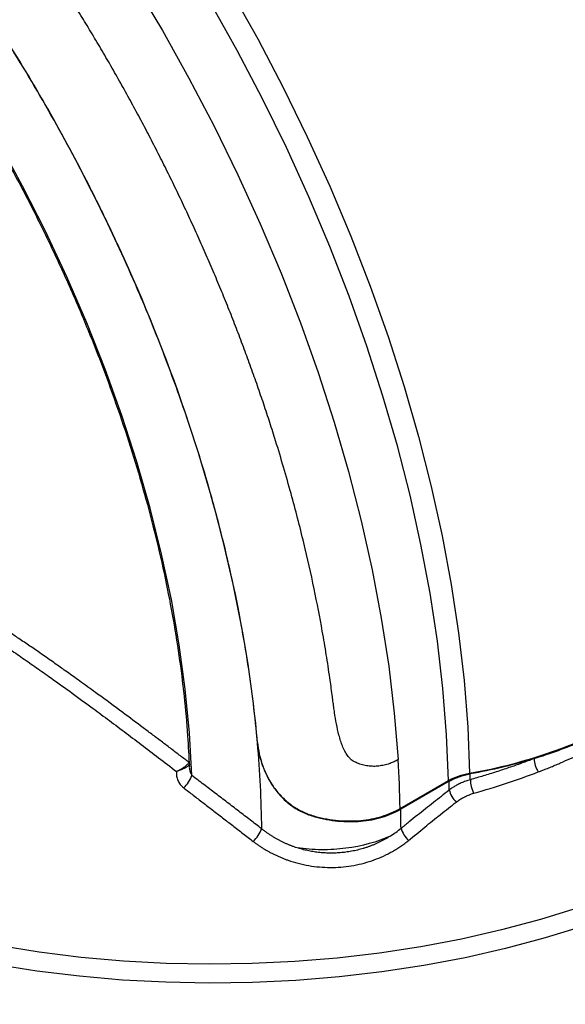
# Model space of a CAD drawing. Header units: millimetres. Extents: x 25 to 1092, y 25 to 838.
# Tile 91 of 94: x 972 to 1021, y 615 to 704. Entities that reach past the tile are written whole.
import ezdxf

# ---------------------------------------------------------------- set-up
doc = ezdxf.new("R2010")
doc.units = ezdxf.units.MM
doc.header["$LTSCALE"] = 4

msp = doc.modelspace()

# ---------------------------------------------------------------- linework, layer by layer
for p, q in [((993.241829, 638.315702), (993.250727, 638.320839)), ((1006.137934, 632.352569), (1010.501193, 634.871425)), ((1010.56312, 634.809648), (1006.199861, 632.290792)), ((998.423821, 631.609296), (998.476593, 631.639761))]:
    msp.add_line(p, q)
at = {"flags": 128}
for points in [[(982.12725, 706.936672), (984.645227, 702.709998), (987.046653, 698.416017), (989.326138, 694.064367), (991.478567, 689.664812), (993.499111, 685.227226), (995.383235, 680.761565), (997.126711, 676.277851), (998.725627, 671.786147), (1000.176394, 667.29653), (1001.475757, 662.819077), (1002.620801, 658.363834), (1003.608956, 653.940799), (1004.438004, 649.559898), (1005.106085, 645.230962), (1005.6117, 640.963704), (1005.953714, 636.767701)], [(990.841403, 706.28701), (993.266998, 701.948904), (995.56857, 697.552225), (997.740886, 693.106965), (999.779007, 688.623232), (1001.678301, 684.111218), (1003.434449, 679.58118), (1005.04346, 675.043416), (1006.501675, 670.508243), (1007.80578, 665.985969), (1008.95281, 661.486877), (1009.940157, 657.021193), (1010.765577, 652.599069), (1011.427194, 648.230558), (1011.923502, 643.925592), (1012.253375, 639.693957), (1012.416062, 635.545273)], [(1010.501193, 634.871425), (1010.334537, 638.999565), (1010.001955, 643.20977), (1009.504201, 647.492505), (1008.842402, 651.83807), (1008.018057, 656.236625), (1007.033033, 660.678208), (1005.889561, 665.152759), (1004.590231, 669.650145), (1003.137984, 674.160181), (1001.536111, 678.672652), (999.788238, 683.177339), (997.898325, 687.66404), (995.870652, 692.122594), (993.70981, 696.542903), (991.420693, 700.914957), (989.008486, 705.228853)], [(987.306067, 635.341114), (987.096799, 639.206903), (986.71814, 643.152708), (986.171126, 647.167719), (985.457257, 651.240938), (984.578487, 655.361208), (983.537224, 659.517242), (982.33632, 663.697655), (980.979064, 667.890996), (979.469176, 672.085778), (977.81079, 676.270511), (976.008449, 680.433732), (974.06709, 684.564035), (971.992032, 688.650109), (969.788959, 692.680758), (967.463905, 696.644943), (965.023239, 700.531804), (962.473648, 704.330694)], [(1022.243255, 623.364073), (1018.825873, 622.304859), (1015.307008, 621.362868), (1011.698713, 620.541325), (1008.013346, 619.843045), (1004.263531, 619.27042), (1000.46211, 618.825409), (996.622105, 618.509539), (992.756667, 618.323891), (988.879036, 618.269099), (985.002493, 618.345354), (981.140317, 618.552392), (977.305735, 618.889505), (973.511881, 619.355538), (969.77175, 619.948896)], [(1022.703755, 621.717955), (1019.238752, 620.643981), (1015.670852, 619.688864), (1012.012275, 618.855873), (1008.275553, 618.147862), (1004.473484, 617.567257), (1000.619091, 617.116046), (996.725576, 616.795774), (992.806273, 616.607538), (988.874608, 616.551984), (984.944046, 616.629301), (981.02805, 616.839224), (977.140034, 617.181034), (973.293313, 617.653562), (969.501063, 618.255188)]]:
    msp.add_lwpolyline(points, dxfattribs=at)
for centre, radius, start, end in [((895.340977, 629.549437), 98.292719, 0.56371051, 5.08350867), ((900.89985, 630.172941), 105.260654, 1.18650661, 3.59203131), ((1020.677754, 636.967007), 2.430794, 182.43460347, 212.62618591), ((984.510679, 636.345602), 2.970385, 314.07326816, 340.23470995), ((911.478878, 633.636396), 101.015882, 0.74974356, 1.04779342), ((1015.520445, 635.056657), 3.035931, 181.85845848, 206.00365106), ((909.946311, 632.846427), 100.63596, 0.6747645, 1.11780523), ((1012.671347, 634.520171), 2.152247, 193.12147991, 227.45766158), ((906.404379, 630.340188), 99.814543, 0.13094897, 1.1197618), ((990.533501, 631.763725), 3.337266, 314.25352051, 338.0540785), ((1008.390805, 631.167238), 2.253202, 195.41512342, 228.83267171)]:
    msp.add_arc(centre, radius, start, end)
for points, knots in [([(979.771566, 699.896333), (979.620785, 700.156608), (979.320353, 700.675208), (978.86644, 701.447225), (978.41244, 702.211189), (977.958133, 702.966861), (977.503749, 703.714271), (977.049395, 704.453382), (976.59521, 705.184178), (976.141318, 705.906645), (975.687849, 706.620771), (975.234923, 707.326549), (974.782664, 708.023975), (974.33119, 708.713047), (973.880617, 709.393769), (973.43106, 710.066147), (972.98263, 710.730189), (972.535437, 711.385907), (972.089587, 712.033316), (971.645185, 712.672434), (971.202333, 713.303281), (970.76113, 713.92588), (970.321674, 714.540257), (969.884061, 715.146439), (969.448381, 715.744457), (969.014725, 716.334342), (968.583182, 716.916131), (968.153836, 717.489858), (967.726771, 718.055564), (967.302068, 718.613288), (966.879805, 719.163074), (966.460059, 719.704964), (966.042904, 720.239004), (965.628412, 720.765242), (965.216654, 721.283726), (964.807696, 721.794506), (964.401604, 722.297634), (963.998443, 722.793162), (963.598274, 723.281143), (963.201156, 723.761632), (962.807148, 724.234685), (962.416305, 724.700358), (962.02868, 725.158708), (961.644327, 725.609795), (961.263295, 726.053676), (960.885633, 726.490411), (960.511387, 726.92006), (960.140602, 727.342685), (959.773323, 727.758345), (959.40959, 728.167103), (959.049443, 728.56902), (958.692922, 728.964158), (958.340063, 729.352579), (957.990901, 729.734348), (956.730539, 731.103249), (954.533105, 733.412157), (951.356682, 736.553332), (948.134449, 739.547185), (945.412698, 741.918284), (943.217261, 743.737004), (941.826448, 744.850599), (940.717251, 745.713974), (939.881834, 746.351624), (939.061254, 746.98201), (938.258673, 747.638876), (937.614005, 748.222108), (937.136679, 748.704043), (936.794332, 749.089865), (936.500331, 749.484983), (936.287468, 749.851593), (936.158717, 750.150093), (936.097022, 750.351617), (936.066151, 750.512844), (936.055033, 750.636868), (936.055426, 750.764247), (936.066184, 751.018168), (936.119447, 751.405498), (936.261367, 751.895884), (936.466639, 752.364926), (936.725183, 752.796262), (937.035036, 753.195636), (937.345792, 753.513122), (937.642117, 753.763996), (937.908581, 753.960353), (938.097909, 754.074878), (938.193129, 754.132477)], [0, 0, 0, 0, 0.0118156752, 0.0235428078, 0.0351809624, 0.0467297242, 0.0581886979, 0.0695575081, 0.0808357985, 0.0920232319, 0.1031194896, 0.1141242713, 0.1250372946, 0.1358582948, 0.1465870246, 0.1572232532, 0.167766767, 0.1782173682, 0.188574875, 0.1988391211, 0.2090099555, 0.2190872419, 0.2290708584, 0.2389606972, 0.2487566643, 0.258458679, 0.2680666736, 0.2775805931, 0.2870003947, 0.2963260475, 0.3055575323, 0.3146948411, 0.3237379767, 0.3326869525, 0.341541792, 0.3503025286, 0.3589692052, 0.3675418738, 0.3760205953, 0.3844054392, 0.3926964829, 0.4008938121, 0.4089975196, 0.4170077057, 0.4249244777, 0.4327479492, 0.4404782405, 0.4481154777, 0.4556597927, 0.4631113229, 0.470470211, 0.4777366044, 0.4849106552, 0.4919925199, 0.4989823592, 0.5614229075, 0.6238712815, 0.6862501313, 0.7484827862, 0.7798311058, 0.8110500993, 0.8271795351, 0.8423557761, 0.858020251, 0.8736773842, 0.8892945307, 0.8976892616, 0.9048801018, 0.9131586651, 0.9206114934, 0.9247311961, 0.9284654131, 0.9305322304, 0.9324455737, 0.9342807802, 0.9364449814, 0.9442514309, 0.952399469, 0.9601878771, 0.9682066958, 0.9760519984, 0.984120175, 0.9893593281, 0.9946484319, 1, 1, 1, 1]), ([(993.241829, 638.315702), (993.035353, 640.646332), (992.7475, 643.012946), (992.193916, 646.606418), (991.989198, 647.810427), (991.54205, 650.220396), (991.299398, 651.427831), (989.992372, 657.477077), (988.647797, 662.354875), (986.181957, 669.729022), (985.285514, 672.196665), (984.068732, 675.293589), (983.820418, 675.913882), (983.316454, 677.149782), (983.060529, 677.766108), (982.280967, 679.610226), (981.745498, 680.833141), (980.092949, 684.482872), (978.929973, 686.890783), (976.483883, 691.657133), (975.200765, 694.01557), (972.511178, 698.681597), (971.104658, 700.989164), (969.268431, 703.841471), (968.897133, 704.410504), (968.150087, 705.540145), (967.773929, 706.101398), (966.637612, 707.774535), (965.869616, 708.875806), (961.97766, 714.311844), (958.697481, 718.435465), (954.391984, 723.311956), (953.520517, 724.273218), (951.756379, 726.167058), (950.862467, 727.100765), (948.162863, 729.84308), (946.339863, 731.593337), (943.57119, 734.103864), (942.642588, 734.921517), (940.773881, 736.518206), (939.833129, 737.297757), (936.998101, 739.573612), (935.092631, 741.006003), (933.177642, 742.349926)], [0, 0, 0, 0, 0.0625, 0.0625, 0.09375, 0.09375, 0.125, 0.125, 0.25, 0.25, 0.3125, 0.3125, 0.328125, 0.328125, 0.34375, 0.34375, 0.375, 0.375, 0.4375, 0.4375, 0.5, 0.5, 0.5625, 0.5625, 0.578125, 0.578125, 0.59375, 0.59375, 0.625, 0.625, 0.75, 0.75, 0.78125, 0.78125, 0.8125, 0.8125, 0.875, 0.875, 0.90625, 0.90625, 0.9375, 0.9375, 1, 1, 1, 1]), ([(993.250727, 638.320839), (992.837848, 642.986302), (992.102528, 647.76178), (990.783566, 653.867703), (990.499407, 655.096704), (989.895155, 657.550356), (989.574626, 658.777176), (988.558312, 662.457585), (987.807507, 664.911095), (985.341549, 672.271576), (983.415602, 677.178594), (980.637222, 683.311919), (980.062515, 684.539388), (978.887145, 686.970969), (978.285199, 688.177999), (976.437239, 691.773218), (975.149264, 694.135631), (972.460858, 698.791395), (971.060432, 701.084749), (968.148461, 705.603202), (966.636933, 707.828313), (964.283322, 711.11296), (963.484019, 712.199219), (961.871674, 714.332758), (961.056787, 715.38278), (958.586664, 718.48382), (956.90607, 720.485989), (951.764551, 726.30027), (948.203118, 729.919186), (943.579194, 734.11136), (942.645676, 734.933132), (940.774335, 736.531544), (939.834891, 737.309687), (937.005121, 739.580625), (935.103397, 741.010101), (933.186539, 742.355063)], [0, 0, 0, 0, 0.125, 0.125, 0.15625, 0.15625, 0.1875, 0.1875, 0.25, 0.25, 0.375, 0.375, 0.40625, 0.40625, 0.4375, 0.4375, 0.5, 0.5, 0.5625, 0.5625, 0.625, 0.625, 0.65625, 0.65625, 0.6875, 0.6875, 0.75, 0.75, 0.875, 0.875, 0.90625, 0.90625, 0.9375, 0.9375, 1, 1, 1, 1]), ([(926.269492, 739.289276), (926.79049, 738.975149), (928.302247, 738.063658), (930.802041, 736.429932), (933.759433, 734.339474), (936.698353, 732.093052), (939.611775, 729.698775), (942.492837, 727.161425), (945.334742, 724.487105), (948.130787, 721.681984), (950.874379, 718.752619), (953.559047, 715.705846), (956.178464, 712.548788), (958.726461, 709.288828), (961.197036, 705.933599), (963.584377, 702.490959), (965.882868, 698.968974), (968.087109, 695.375901), (970.191921, 691.720167), (972.192365, 688.010351), (974.083748, 684.255163), (975.861639, 680.463422), (977.521881, 676.644031), (979.060596, 672.805962), (980.474198, 668.958234), (981.759397, 665.109889), (982.91322, 661.269971), (983.932978, 657.447523), (984.816424, 653.651483), (985.561184, 649.89097), (986.166922, 646.174115), (986.627285, 642.512308), (986.936299, 639.161035), (987.02904, 637.065114), (987.069866, 636.142448)], [0, 0, 0, 0, 0.0167851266, 0.0487046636, 0.0806283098, 0.112553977, 0.1444819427, 0.176412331, 0.2083451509, 0.2402803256, 0.2722177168, 0.3041571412, 0.3360983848, 0.3680412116, 0.3999853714, 0.431930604, 0.4638766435, 0.4958232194, 0.5277700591, 0.5597168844, 0.5916633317, 0.6236091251, 0.6555539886, 0.6874976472, 0.7194398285, 0.7513802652, 0.7833186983, 0.8152548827, 0.8471885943, 0.8791196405, 0.911047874, 0.9429732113, 0.9748956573, 1, 1, 1, 1]), ([(1005.953714, 636.767701), (1005.896236, 636.735442), (1005.781704, 636.671163), (1005.605422, 636.584322), (1005.426905, 636.505009), (1005.245915, 636.433861), (1004.967712, 636.337949), (1004.588629, 636.238771), (1004.09786, 636.167938), (1003.603302, 636.155001), (1003.102898, 636.204799), (1002.61602, 636.317105), (1002.215566, 636.471494), (1001.919956, 636.623509), (1001.73763, 636.746447), (1001.605818, 636.870035), (1001.493665, 636.993611), (1001.326697, 637.20936), (1001.121536, 637.547744), (1000.918257, 637.997347), (1000.748318, 638.487542), (1000.563565, 639.145273), (1000.376088, 639.998837), (1000.235254, 640.845345), (1000.136584, 641.535773), (1000.06565, 642.071125), (999.954406, 642.951571), (999.762459, 644.34629), (999.471376, 646.263612), (999.016511, 648.946353), (998.36546, 652.310876), (997.432424, 656.458726), (996.281983, 660.91785), (995.217588, 664.552934), (994.362785, 667.251022), (993.816071, 668.911926), (993.248242, 670.574596), (992.659526, 672.238243), (992.050177, 673.902056), (991.420466, 675.565228), (990.770688, 677.22695), (990.101155, 678.886416), (989.412202, 680.54282), (988.704179, 682.195361), (987.977457, 683.843243), (987.232424, 685.485674), (986.469484, 687.121873), (985.689059, 688.751067), (984.891583, 690.372489), (984.077515, 691.985391), (983.247292, 693.589018), (982.401497, 695.182703), (981.540231, 696.765508), (980.665438, 698.337571), (980.069305, 699.377125), (979.771566, 699.896333)], [0, 0, 0, 0, 0.003170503, 0.006317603, 0.009443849, 0.01255182, 0.015644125, 0.023535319, 0.031214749, 0.03913139, 0.046815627, 0.054756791, 0.062381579, 0.066725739, 0.070171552, 0.072606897, 0.075224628, 0.078037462, 0.085461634, 0.093767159, 0.101026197, 0.109487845, 0.125218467, 0.140926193, 0.148344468, 0.156634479, 0.165170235, 0.1880565, 0.219339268, 0.250843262, 0.307189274, 0.367548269, 0.431985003, 0.500547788, 0.524355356, 0.548185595, 0.572034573, 0.595898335, 0.619772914, 0.64365433, 0.667538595, 0.691421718, 0.715299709, 0.739168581, 0.763024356, 0.786863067, 0.810680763, 0.834473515, 0.858237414, 0.881968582, 0.905663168, 0.929317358, 0.952927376, 0.976489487, 1, 1, 1, 1]), ([(1012.416062, 635.545273), (1015.024454, 636.001125), (1017.497086, 636.644538), (1021.009108, 637.881722), (1022.146781, 638.339709), (1023.803018, 639.096144), (1024.346707, 639.359881), (1025.417034, 639.910909), (1025.945007, 640.198998), (1028.522127, 641.688279), (1030.382416, 643.031917), (1033.718157, 646.010032), (1035.193578, 647.644533), (1036.468583, 649.430498)], [0, 0, 0, 0, 0.25, 0.25, 0.375, 0.375, 0.4375, 0.4375, 0.5, 0.5, 0.75, 0.75, 1, 1, 1, 1]), ([(987.058035, 636.515055), (986.798133, 636.713029), (986.269721, 637.115534), (985.465521, 637.726277), (984.636613, 638.353985), (983.783275, 638.997901), (982.587538, 639.896552), (980.918609, 641.142307), (979.06052, 642.510551), (977.621914, 643.554226), (976.573241, 644.308181), (975.694182, 644.93469), (974.640125, 645.677986), (973.602401, 646.400969), (972.555268, 647.120464), (971.585102, 647.778838), (970.964851, 648.192554), (970.667137, 648.391134)], [0, 0, 0, 0, 0.0469782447, 0.0955123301, 0.1455962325, 0.1972237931, 0.2503887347, 0.3628991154, 0.5011552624, 0.5897861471, 0.6264258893, 0.6935749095, 0.7512919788, 0.8204215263, 0.8849012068, 0.9447538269, 1, 1, 1, 1]), ([(970.608984, 646.912475), (970.815467, 646.772895), (971.229137, 646.493257), (971.851757, 646.067335), (972.47752, 645.635675), (973.106872, 645.197681), (973.740173, 644.753299), (974.792024, 644.009421), (976.27539, 642.944927), (978.041944, 641.652782), (979.682731, 640.435627), (981.194388, 639.302435), (982.738121, 638.134749), (984.316028, 636.932762), (985.381886, 636.114819), (985.920272, 635.701659)], [0, 0, 0, 0, 0.04094114, 0.082021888, 0.123269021, 0.164708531, 0.206365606, 0.248264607, 0.372096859, 0.49823035, 0.594887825, 0.693247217, 0.793463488, 0.895674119, 1, 1, 1, 1]), ([(1018.249155, 636.863749), (1019.736278, 637.321945), (1021.175162, 637.851188), (1023.929436, 639.040282), (1025.247874, 639.700853), (1027.136924, 640.791374), (1027.752571, 641.172098), (1028.94621, 641.962058), (1029.525047, 642.371714), (1031.208, 643.644391), (1032.258712, 644.550994), (1033.23747, 645.51632)], [0, 0, 0, 0, 0.25, 0.25, 0.5, 0.5, 0.625, 0.625, 0.75, 0.75, 1, 1, 1, 1]), ([(1018.630525, 635.656431), (1018.766233, 635.708529), (1019.044334, 635.815293), (1019.467374, 635.983353), (1019.906952, 636.162395), (1020.362264, 636.353053), (1020.958306, 636.60948), (1021.824044, 636.996867), (1022.917658, 637.513751), (1024.006964, 638.059822), (1025.345832, 638.762213), (1026.2844, 639.283854), (1027.486772, 639.977705), (1028.744179, 640.7254), (1030.292005, 641.728591), (1031.494665, 642.577221), (1032.239405, 643.13276), (1032.822161, 643.589164), (1033.341328, 644.013023), (1033.661911, 644.289878), (1033.815542, 644.422555)], [0, 0, 0, 0, 0.022624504, 0.046363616, 0.071216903, 0.09718385, 0.124263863, 0.174102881, 0.248632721, 0.319554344, 0.373428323, 0.498767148, 0.500004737, 0.609493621, 0.74996814, 0.82465043, 0.874782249, 0.919849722, 0.961589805, 1, 1, 1, 1]), ([(993.247073, 638.258919), (993.311391, 637.589763), (993.462061, 636.90736), (993.769472, 636.046396), (993.837402, 635.873279), (993.984168, 635.532369), (994.063161, 635.364023), (994.317629, 634.866052), (994.510471, 634.543425), (994.948907, 633.922449), (995.1972, 633.621993), (995.73386, 633.074526), (996.02347, 632.824938), (996.491031, 632.489489), (996.652405, 632.384155), (996.986599, 632.187162), (997.159377, 632.095645), (997.685126, 631.846682), (998.048581, 631.712835), (998.423821, 631.609296)], [0, 0, 0, 0, 0.25, 0.25, 0.3125, 0.3125, 0.375, 0.375, 0.5, 0.5, 0.625, 0.625, 0.75, 0.75, 0.8125, 0.8125, 0.875, 0.875, 1, 1, 1, 1]), ([(993.250727, 638.320839), (993.310363, 637.646958), (993.459027, 636.959244), (993.767045, 636.090739), (993.835225, 635.91618), (993.982703, 635.572604), (994.0622, 635.402926), (994.318654, 634.900999), (994.513443, 634.575779), (994.957335, 633.949968), (995.208857, 633.647753), (995.752326, 633.0984), (996.04593, 632.84825), (996.67848, 632.4007), (997.020783, 632.201946), (997.729657, 631.872649), (998.097168, 631.740677), (998.476593, 631.639761)], [0, 0, 0, 0, 0.25, 0.25, 0.3125, 0.3125, 0.375, 0.375, 0.5, 0.5, 0.625, 0.625, 0.75, 0.75, 0.875, 0.875, 1, 1, 1, 1]), ([(1018.249155, 636.863749), (1018.061986, 636.79304), (1017.68805, 636.651774), (1017.121895, 636.445336), (1016.552808, 636.243196), (1015.980482, 636.045734), (1015.40515, 635.852853), (1014.826896, 635.66459), (1014.245869, 635.480913), (1013.662096, 635.30193), (1013.076025, 635.127251), (1012.682606, 635.01451), (1012.486111, 634.958201)], [0, 0, 0, 0, 0.100972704, 0.201729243, 0.30226962, 0.402593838, 0.502701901, 0.602593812, 0.702269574, 0.801729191, 0.900972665, 1, 1, 1, 1]), ([(985.92027, 635.701657), (986.155372, 635.803904), (986.386541, 635.933063), (986.690285, 636.144652), (986.782799, 636.217203), (986.944114, 636.366261), (987.010303, 636.440121), (987.058035, 636.515055)], [0, 0, 0, 0, 0.5, 0.5, 0.75, 0.75, 1, 1, 1, 1]), ([(987.104338, 636.327336), (987.092534, 636.31253), (987.068269, 636.282091), (987.021515, 636.235949), (986.964855, 636.187846), (986.896988, 636.137836), (986.817861, 636.085993), (986.727057, 636.03277), (986.628418, 635.98033), (986.477896, 635.907472), (986.297689, 635.83081), (986.120125, 635.765728), (986.017957, 635.731772), (985.968512, 635.716232), (985.944235, 635.708824), (985.933066, 635.705467), (985.927937, 635.703936), (985.924528, 635.702921), (985.921973, 635.702163), (985.92027, 635.701657)], [0, 0, 0, 0, 0.060072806, 0.1234976, 0.190659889, 0.262072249, 0.337353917, 0.416341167, 0.499468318, 0.57732925, 0.763194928, 0.885197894, 0.943539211, 0.972011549, 0.986066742, 0.993048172, 0.994788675, 0.996527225, 1, 1, 1, 1]), ([(987.084782, 636.141826), (987.083647, 636.119018), (987.075757, 635.960488), (987.131105, 635.677762), (987.249968, 635.449054), (987.306067, 635.341114)], [0, 0, 0, 0, 0.081503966, 0.566506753, 1, 1, 1, 1]), ([(985.920272, 635.701659), (985.917769, 635.667106), (985.912768, 635.598064), (985.913305, 635.494358), (985.919813, 635.390813), (985.937251, 635.253109), (985.974774, 635.083086), (986.045687, 634.884888), (986.141431, 634.695469), (986.262758, 634.517543), (986.405692, 634.352969), (986.52002, 634.258469), (986.576814, 634.211526)], [0, 0, 0, 0, 0.062519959, 0.124925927, 0.187396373, 0.250111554, 0.375754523, 0.500666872, 0.626313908, 0.75095339, 0.876284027, 1, 1, 1, 1]), ([(993.62894, 630.516484), (993.285802, 630.778927), (992.595524, 631.306875), (991.556611, 632.101243), (990.507582, 632.902736), (989.448769, 633.710695), (988.380059, 634.525012), (987.665348, 635.068104), (987.306067, 635.341114)], [0, 0, 0, 0, 0.161987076, 0.325863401, 0.491616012, 0.659231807, 0.82869757, 1, 1, 1, 1]), ([(1012.486111, 634.958201), (1012.415359, 634.937299), (1012.273929, 634.895518), (1012.066571, 634.824346), (1011.863153, 634.747115), (1011.664206, 634.663289), (1011.428058, 634.553826), (1011.158127, 634.412209), (1010.858144, 634.232667), (1010.669975, 634.09889), (1010.575292, 634.031576)], [0, 0, 0, 0, 0.10028893, 0.200472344, 0.300571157, 0.400606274, 0.500598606, 0.664993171, 0.83143139, 1, 1, 1, 1]), ([(986.576814, 634.211526), (986.863703, 633.991544), (987.441006, 633.548877), (988.313952, 632.877998), (989.198982, 632.197037), (990.096469, 631.505785), (991.00667, 630.804276), (991.929675, 630.09261), (992.550186, 629.614109), (992.862361, 629.373378)], [0, 0, 0, 0, 0.137641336, 0.276973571, 0.41802764, 0.560832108, 0.705413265, 0.851795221, 1, 1, 1, 1]), ([(1006.218662, 630.568313), (1006.465861, 630.769848), (1006.957931, 631.171017), (1007.693417, 631.763844), (1008.422586, 632.346494), (1009.145551, 632.91839), (1009.862263, 633.480123), (1010.338382, 633.84835), (1010.575292, 634.031576)], [0, 0, 0, 0, 0.170662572, 0.339716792, 0.50716999, 0.673029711, 0.837303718, 1, 1, 1, 1]), ([(1011.216137, 632.934443), (1011.267958, 632.973798), (1011.37112, 633.052145), (1011.532712, 633.161413), (1011.698381, 633.263833), (1011.868737, 633.358911), (1012.043723, 633.446804), (1012.223431, 633.527555), (1012.408015, 633.601029), (1012.597242, 633.667926), (1012.726858, 633.706351), (1012.791853, 633.725619)], [0, 0, 0, 0, 0.113071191, 0.225097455, 0.336310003, 0.446945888, 0.55724664, 0.667456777, 0.777822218, 0.888588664, 1, 1, 1, 1]), ([(998.423821, 631.609296), (999.12526, 631.415752), (999.824862, 631.284791), (1000.8715, 631.182683), (1001.220181, 631.164452), (1001.91551, 631.160505), (1002.255936, 631.174792), (1003.256543, 631.264094), (1003.897125, 631.385137), (1005.119104, 631.752057), (1005.683222, 631.992543), (1006.199861, 632.290792)], [0, 0, 0, 0, 0.25, 0.25, 0.375, 0.375, 0.5, 0.5, 0.75, 0.75, 1, 1, 1, 1]), ([(998.476593, 631.639761), (999.169838, 631.455378), (999.86029, 631.333239), (1000.891966, 631.239236), (1001.235178, 631.22305), (1001.920183, 631.22233), (1002.256055, 631.237831), (1003.241581, 631.330023), (1003.870726, 631.451894), (1005.072335, 631.818495), (1005.628369, 632.058404), (1006.137934, 632.352569)], [0, 0, 0, 0, 0.25, 0.25, 0.375, 0.375, 0.5, 0.5, 0.75, 0.75, 1, 1, 1, 1]), ([(1006.907612, 629.471049), (1007.150123, 629.671081), (1007.633472, 630.069765), (1008.357008, 630.659764), (1009.076541, 631.241327), (1009.79249, 631.814048), (1010.505103, 632.378705), (1010.979543, 632.749523), (1011.216137, 632.934443)], [0, 0, 0, 0, 0.1693458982, 0.3375228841, 0.5046017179, 0.6706560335, 0.835762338, 1, 1, 1, 1]), ([(996.81987, 628.796397), (996.736326, 628.823932), (996.569342, 628.878967), (996.322373, 628.969591), (996.078378, 629.065954), (995.837695, 629.168562), (995.600347, 629.277189), (995.366431, 629.391807), (995.136023, 629.512336), (994.909204, 629.63871), (994.686048, 629.77086), (994.46664, 629.908725), (994.251021, 630.052209), (994.039382, 630.201357), (993.831354, 630.355679), (993.696494, 630.462816), (993.62894, 630.516484)], [0, 0, 0, 0, 0.071266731, 0.142445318, 0.213547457, 0.284607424, 0.3556589, 0.426734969, 0.497868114, 0.569090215, 0.640432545, 0.711925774, 0.783599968, 0.855484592, 0.927608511, 1, 1, 1, 1]), ([(1005.245, 629.851999), (1004.063361, 629.321432), (1002.691024, 628.939938), (1000.517788, 628.658063), (999.772754, 628.613137), (998.284562, 628.627179), (997.541499, 628.685619), (996.81987, 628.796397)], [0, 0, 0, 0, 0.5, 0.5, 0.75, 0.75, 1, 1, 1, 1]), ([(1005.245, 629.851999), (1005.168688, 629.804165), (1005.016496, 629.708768), (1004.78234, 629.573539), (1004.544996, 629.444655), (1004.304206, 629.322675), (1004.060316, 629.20749), (1003.813507, 629.099168), (1003.563998, 628.997726), (1003.311994, 628.903191), (1003.057698, 628.815586), (1002.80131, 628.734931), (1002.543026, 628.661245), (1002.283037, 628.594544), (1002.021533, 628.534844), (1001.7587, 628.482154), (1001.494716, 628.436492), (1001.153857, 628.386773), (1000.734613, 628.341859), (1000.236276, 628.313534), (999.737537, 628.310048), (999.239986, 628.33106), (998.745158, 628.376306), (998.254316, 628.445311), (997.768932, 628.538298), (997.28943, 628.652875), (996.97633, 628.748575), (996.81987, 628.796397)], [0, 0, 0, 0, 0.032582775, 0.064981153, 0.0971987, 0.129239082, 0.16110611, 0.192803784, 0.224336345, 0.255708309, 0.28692451, 0.317990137, 0.348910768, 0.379692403, 0.410341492, 0.440864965, 0.471270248, 0.501565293, 0.557801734, 0.613773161, 0.669517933, 0.725016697, 0.780300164, 0.835402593, 0.890360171, 0.945211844, 1, 1, 1, 1]), ([(992.862361, 629.373378), (992.94019, 629.314295), (993.095422, 629.196455), (993.334683, 629.027117), (993.577712, 628.863933), (993.824962, 628.707414), (994.076245, 628.557458), (994.33154, 628.414124), (994.590777, 628.277431), (994.853897, 628.147408), (995.120834, 628.024082), (995.391522, 627.907478), (995.665886, 627.797622), (995.943868, 627.69455), (996.437394, 627.525711), (997.159669, 627.322073), (998.119992, 627.136823), (999.091434, 627.031419), (1000.38068, 626.998822), (1001.985907, 627.158281), (1003.505745, 627.574024), (1004.648359, 628.043287), (1005.321664, 628.388657), (1005.835821, 628.694928), (1006.207322, 628.938919), (1006.566534, 629.19634), (1006.79381, 629.379391), (1006.907612, 629.471049)], [0, 0, 0, 0, 0.019703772, 0.039299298, 0.058798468, 0.078213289, 0.097555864, 0.11683836, 0.136072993, 0.155271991, 0.174447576, 0.193611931, 0.212777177, 0.231955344, 0.251158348, 0.313806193, 0.376472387, 0.438863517, 0.501206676, 0.624517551, 0.750393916, 0.812515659, 0.875118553, 0.906277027, 0.93745235, 0.968681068, 1, 1, 1, 1]), ([(922.355291, 624.528553), (922.491623, 623.839131), (922.771258, 622.425043), (923.445755, 620.311475), (924.314283, 618.188439), (925.384978, 616.097012), (926.649756, 614.042966), (928.106839, 612.032863), (929.751674, 610.073206), (931.579345, 608.170478), (933.583986, 606.330943), (935.759063, 604.560563), (938.097437, 602.864933), (940.591474, 601.249263), (943.233078, 599.718409), (946.013791, 598.276857), (948.924831, 596.928735), (951.957174, 595.677827), (955.101513, 594.52761), (958.348264, 593.481269), (961.687585, 592.541692), (965.109395, 591.711472), (968.603392, 590.992901), (972.159076, 590.387966), (975.765779, 589.898339), (979.412685, 589.525377), (983.088869, 589.270114), (986.783318, 589.133257), (990.48497, 589.115185), (994.182726, 589.215946), (997.865501, 589.435252), (1001.522248, 589.772494), (1005.142044, 590.226704), (1008.713967, 590.796712), (1012.227661, 591.480587), (1015.671351, 592.277746), (1018.284991, 592.978781), (1019.745617, 593.414528), (1020.106659, 593.522237)], [0, 0, 0, 0, 0.026484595, 0.054323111, 0.082237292, 0.110242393, 0.138343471, 0.166536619, 0.194811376, 0.223153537, 0.251547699, 0.279979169, 0.30843511, 0.336905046, 0.365380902, 0.393855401, 0.422324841, 0.450787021, 0.479240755, 0.507685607, 0.53612168, 0.564549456, 0.592969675, 0.621383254, 0.649791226, 0.678194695, 0.706594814, 0.734992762, 0.763389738, 0.791786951, 0.820185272, 0.848585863, 0.876989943, 0.905398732, 0.933813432, 0.962235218, 0.990665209, 1, 1, 1, 1])]:
    msp.add_open_spline(points, degree=3, knots=knots)
for points in [[(993.247073, 638.258919), (993.245252, 638.27787), (993.243504, 638.296798), (993.241829, 638.315702)], [(1018.249155, 636.863749), (1016.391336, 636.291339), (1014.46741, 635.831574), (1012.477869, 635.483615)], [(1010.501193, 634.871425), (1011.065413, 635.197142), (1011.704339, 635.420889), (1012.416062, 635.545273)], [(1010.56312, 634.809648), (1011.127324, 635.135356), (1011.766206, 635.359149), (1012.477869, 635.483615)], [(1012.791853, 633.725619), (1014.805722, 634.29761), (1016.757094, 634.942916), (1018.630525, 635.656431)], [(1005.245025, 629.851981), (1005.586466, 630.069907), (1005.911215, 630.308525), (1006.218662, 630.568313)]]:
    msp.add_open_spline(points, degree=3)

doc.saveas('drawing.dxf')
